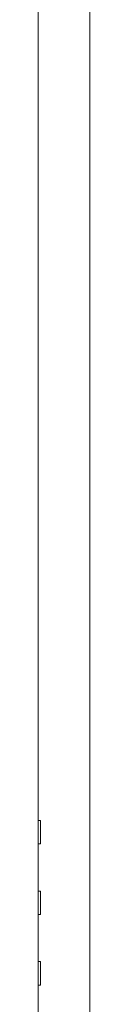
# Model space of a CAD drawing. Header units: millimetres. Extents: x -90830 to 24172, y -102460 to 73669.
# Tile 43 of 198: x -52521 to -52497, y 14726 to 15176. Entities that reach past the tile are written whole.
import ezdxf

# ---------------------------------------------------------------- set-up
doc = ezdxf.new("R2010")
doc.units = ezdxf.units.MM
doc.layers.add('at_Entity', color=253, linetype='Continuous', lineweight=9)

msp = doc.modelspace()

# ---------------------------------------------------------------- linework, layer by layer
at = {"layer": 'at_Entity'}
for p, q in [((-52520.89, 15938.76), (-52520.89, 14482.86)), ((-52497.17, 15413.87), (-52497.17, 14578.67)), ((-52520.89, 14810), (-52519.85, 14810)), ((-52519.85, 14810), (-52519.85, 14799.23)), ((-52519.85, 14799.23), (-52520.89, 14799.23)), ((-52520.89, 14777.68), (-52519.85, 14777.68)), ((-52519.85, 14777.68), (-52519.85, 14766.9)), ((-52519.85, 14766.9), (-52520.89, 14766.9)), ((-52520.89, 14745.35), (-52519.85, 14745.35)), ((-52519.85, 14745.35), (-52519.85, 14734.58)), ((-52519.85, 14734.58), (-52520.89, 14734.58))]:
    msp.add_line(p, q, dxfattribs=at)

doc.saveas('drawing.dxf')
